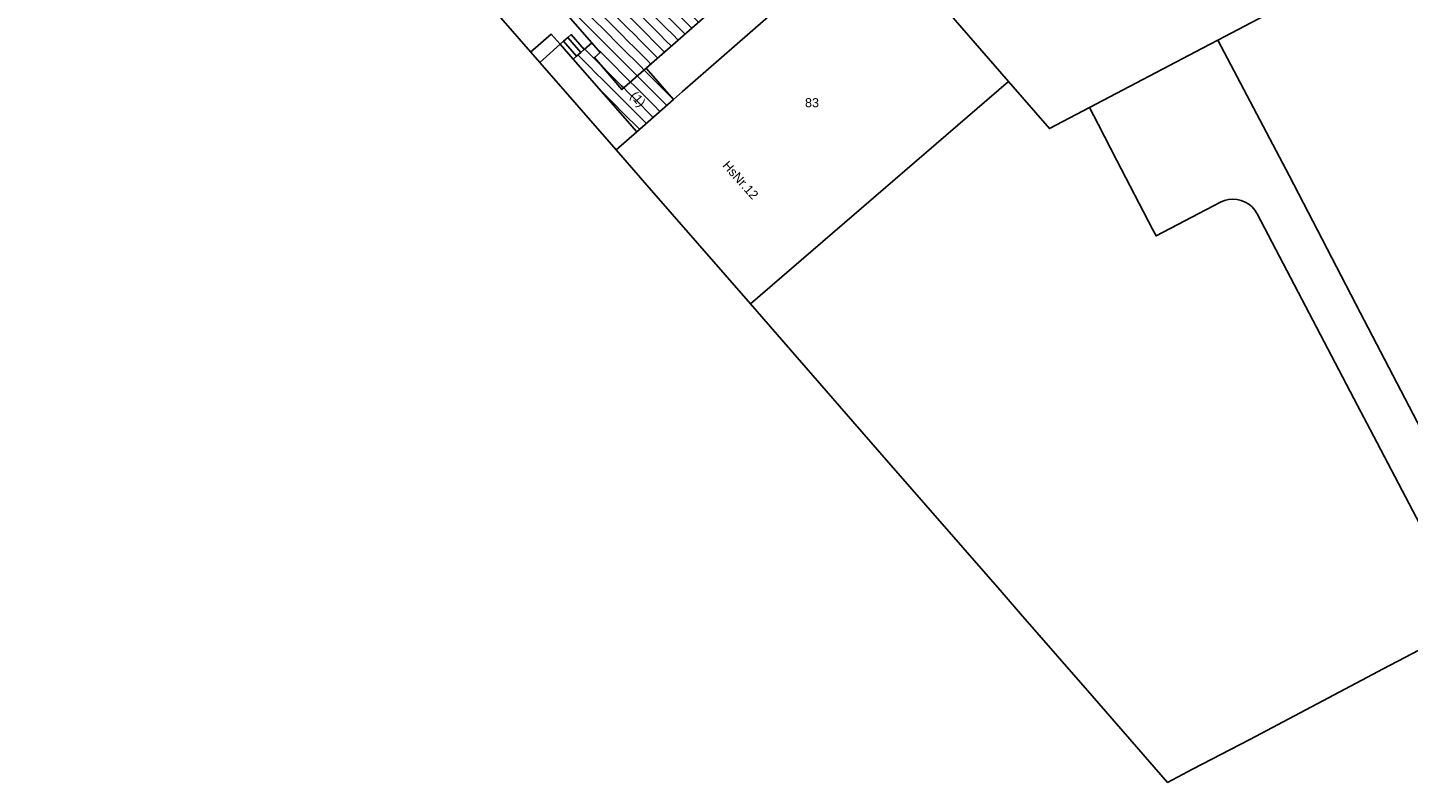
# Model space of a CAD drawing. Extents: x 32394465 to 32399599, y 5706239 to 5708675.
# Tile 9 of 40: x 32395042 to 32395195, y 5706404 to 5706488. Entities that reach past the tile are written whole.
import ezdxf
from ezdxf.enums import TextEntityAlignment as Align

# ---------------------------------------------------------------- set-up
doc = ezdxf.new("R2010")
doc.units = 0
doc.linetypes.add('LT00000', pattern=[0])
for name, color, linetype, lineweight in [('BauwerkeSiedlung_Umring', 250, 'LT00000', 18), ('Flurstueck_Umring', 250, 'LT00000', 18), ('Flurstuecksnummer', 250, 'LT00000', 18), ('Gebaeude_Fuellung', 250, 'LT00000', 18), ('Gebaeude_Umring', 250, 'LT00000', 18), ('GebaeudeHausnummer', 250, 'LT00000', 18), ('GebaeudePseudonummer', 250, 'LT00000', 18), ('NutzungSiedlung_Umring', 250, 'LT00000', 18)]:
    doc.layers.add(name, color=color, linetype=linetype, lineweight=lineweight)
doc.styles.add('TS100', font='arial.ttf', dxfattribs={"height": 0.2})
pattern_1 = [(-45, (0, 0), (0.707106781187, 0.707106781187), [1])]

msp = doc.modelspace()

# ---------------------------------------------------------------- hatches: boundary and pattern name
at = {"layer": 'Gebaeude_Fuellung', "linetype": 'Continuous', "lineweight": 25}
h = msp.add_hatch(dxfattribs=at)
h.set_pattern_fill('LT_0', color=255, angle=-45, style=0, pattern_type=2)
h.set_pattern_definition(pattern_1)
h.paths.add_polyline_path([(32395110.663, 5706483.061), (32395107.969, 5706480.699), (32395104.94, 5706484.264), (32395105.58, 5706484.813), (32395104.658, 5706485.877), (32395098.421, 5706493.035), (32395109.346, 5706502.552), (32395111.72, 5706499.891), (32395110.467, 5706498.587), (32395114.11, 5706494.424), (32395114.905, 5706495.047), (32395118.962, 5706490.351)])
h = msp.add_hatch(dxfattribs=at)
h.set_pattern_fill('LT_0', color=255, angle=-45, style=0, pattern_type=2)
h.set_pattern_definition(pattern_1)
h.paths.add_polyline_path([(32395107.969, 5706480.699), (32395104.94, 5706484.264), (32395105.58, 5706484.813), (32395104.658, 5706485.877), (32395103.801, 5706485.134), (32395103.433, 5706484.82), (32395102.966, 5706484.42), (32395102.585, 5706484.088), (32395109.611, 5706476.051), (32395113.682, 5706479.61), (32395110.663, 5706483.061)])

# ---------------------------------------------------------------- linework, layer by layer
at = {"layer": 'BauwerkeSiedlung_Umring', "color": 255, "lineweight": 25}
for p, q in [((32395102.966, 5706484.42), (32395101.524, 5706486.065)), ((32395103.433, 5706484.82), (32395101.988, 5706486.472))]:
    msp.add_line(p, q, dxfattribs=at)
at = {"layer": 'BauwerkeSiedlung_Umring', "color": 255, "lineweight": 25, "flags": 128}
for points in [[(32395101.143, 5706485.733), (32395098.891, 5706483.71), (32395097.8886, 5706484.8259), (32395100.1406, 5706486.8489), (32395101.143, 5706485.733)], [(32395102.966, 5706484.42), (32395103.433, 5706484.82), (32395103.801, 5706485.134), (32395102.351, 5706486.791), (32395101.988, 5706486.472), (32395101.524, 5706486.065), (32395101.143, 5706485.733), (32395102.585, 5706484.088), (32395102.966, 5706484.42)]]:
    msp.add_lwpolyline(points, close=True, dxfattribs=at)
at = {"layer": 'Flurstueck_Umring', "color": 8, "lineweight": 25, "flags": 128}
for points in [[(32395098.891, 5706483.71), (32395107.327, 5706474.055), (32395109.611, 5706476.051), (32395113.682, 5706479.61), (32395114.676, 5706480.478), (32395120.423, 5706485.501), (32395135.718, 5706498.87), (32395149.962, 5706511.32), (32395136.735, 5706520.682), (32395133.106, 5706523.25), (32395109.346, 5706502.552), (32395098.421, 5706493.035), (32395094.061, 5706489.237), (32395098.891, 5706483.71)], [(32395159.68, 5706478.719), (32395172.168, 5706485.296), (32395173.85, 5706486.182), (32395185.803, 5706492.476), (32395195.862, 5706497.775), (32395205.859, 5706503.039), (32395205.699, 5706503.097), (32395190.695, 5706508.568), (32395174.754, 5706514.381), (32395159.731, 5706519.859), (32395149.962, 5706511.32), (32395135.718, 5706498.87), (32395150.731, 5706481.591), (32395155.252, 5706476.388), (32395159.68, 5706478.719)], [(32395107.327, 5706474.055), (32395110.025, 5706470.961), (32395110.738, 5706470.143), (32395122.187, 5706457.012), (32395150.731, 5706481.591), (32395135.718, 5706498.87), (32395120.423, 5706485.501), (32395114.676, 5706480.478), (32395113.682, 5706479.61), (32395109.611, 5706476.051), (32395107.327, 5706474.055)]]:
    msp.add_lwpolyline(points, close=True, dxfattribs=at)
at = {"layer": 'Gebaeude_Umring', "color": 255, "lineweight": 25, "flags": 128}
for points in [[(32395104.658, 5706485.877), (32395105.58, 5706484.813), (32395104.94, 5706484.264), (32395107.969, 5706480.699), (32395110.663, 5706483.061), (32395118.962, 5706490.351), (32395114.905, 5706495.047), (32395114.11, 5706494.424), (32395110.467, 5706498.587), (32395111.72, 5706499.891), (32395109.346, 5706502.552), (32395098.421, 5706493.035), (32395104.658, 5706485.877)], [(32395105.58, 5706484.813), (32395104.658, 5706485.877), (32395103.801, 5706485.134), (32395103.433, 5706484.82), (32395102.966, 5706484.42), (32395102.585, 5706484.088), (32395109.611, 5706476.051), (32395113.682, 5706479.61), (32395110.663, 5706483.061), (32395107.969, 5706480.699), (32395104.94, 5706484.264), (32395105.58, 5706484.813)]]:
    msp.add_lwpolyline(points, close=True, dxfattribs=at)
at = {"layer": 'NutzungSiedlung_Umring', "color": 255, "lineweight": 25, "flags": 128}
for points in [[(32395275.367, 5706525.639), (32395262.331, 5706530.366), (32395249.136, 5706535.151), (32395236.88, 5706539.596), (32395221.201, 5706545.281), (32395206.189, 5706550.725), (32395190.239, 5706556.508), (32395175.227, 5706561.953), (32395154.414, 5706569.514), (32395141.816, 5706574.091), (32395140.768, 5706574.472), (32395134.018, 5706576.925), (32395131.862, 5706577.708), (32395110.854, 5706585.34), (32395081.16, 5706596.028), (32395079.626, 5706595.982), (32395078.242, 5706595.558), (32395077.078, 5706594.738), (32395076.149, 5706593.627), (32395074.541, 5706589.508), (32395066.978, 5706570.135), (32395042.27, 5706548.598), (32395060.261, 5706527.943), (32395066.066, 5706521.278), (32395070.978, 5706515.656), (32395080.889, 5706504.314), (32395089.2, 5706494.801), (32395094.061, 5706489.237), (32395098.421, 5706493.035), (32395109.346, 5706502.552), (32395133.106, 5706523.25), (32395136.735, 5706520.682), (32395149.962, 5706511.32), (32395135.718, 5706498.87), (32395120.423, 5706485.501), (32395114.676, 5706480.478), (32395113.682, 5706479.61), (32395109.611, 5706476.051), (32395107.327, 5706474.055), (32395110.025, 5706470.961), (32395110.738, 5706470.143), (32395122.187, 5706457.012), (32395133.509, 5706444.026), (32395137.245, 5706439.742), (32395150.023, 5706425.088), (32395152.055, 5706422.756), (32395159.96, 5706413.691), (32395168.314, 5706404.11), (32395171.075, 5706405.564), (32395177.406, 5706408.856), (32395189.787, 5706415.399), (32395192.154, 5706416.65), (32395199.249, 5706420.4), (32395199.645, 5706420.652), (32395199.998, 5706420.963), (32395200.298, 5706421.324), (32395200.54, 5706421.727), (32395200.716, 5706422.162), (32395200.819, 5706422.62), (32395200.85, 5706423.089), (32395200.808, 5706423.557), (32395200.693, 5706424.012), (32395200.508, 5706424.444), (32395190.722, 5706443.115), (32395189.323, 5706445.783), (32395178.213, 5706466.98), (32395177.963, 5706467.378), (32395177.654, 5706467.731), (32395177.294, 5706468.033), (32395176.891, 5706468.274), (32395176.455, 5706468.449), (32395175.997, 5706468.554), (32395175.528, 5706468.587), (32395175.06, 5706468.545), (32395174.604, 5706468.431), (32395174.172, 5706468.247), (32395167.036, 5706464.534), (32395166.65, 5706465.279), (32395162.712, 5706472.871), (32395160.64, 5706476.866), (32395159.68, 5706478.719), (32395172.168, 5706485.296), (32395173.85, 5706486.182), (32395181.743, 5706471.196), (32395189.614, 5706456.077), (32395206.271, 5706424.098), (32395221.119, 5706431.916), (32395224.932, 5706433.924), (32395227.841, 5706435.456), (32395233.933, 5706438.664), (32395248.072, 5706446.109), (32395259.703, 5706452.234), (32395272.014, 5706458.717), (32395284.315, 5706465.195), (32395284.88, 5706465.492), (32395287.533, 5706466.89), (32395295.928, 5706471.31), (32395290.022, 5706482.459), (32395287.483, 5706487.251), (32395285.339, 5706491.301), (32395278.246, 5706495.231), (32395280.99, 5706502.729), (32395281.55, 5706504.258), (32395284.825, 5706513.205), (32395287.735, 5706521.155), (32395275.367, 5706525.639)], [(32395098.891, 5706483.71), (32395107.327, 5706474.055), (32395109.611, 5706476.051), (32395113.682, 5706479.61), (32395114.676, 5706480.478), (32395120.423, 5706485.501), (32395135.718, 5706498.87), (32395149.962, 5706511.32), (32395136.735, 5706520.682), (32395133.106, 5706523.25), (32395109.346, 5706502.552), (32395098.421, 5706493.035), (32395094.061, 5706489.237), (32395098.891, 5706483.71)]]:
    msp.add_lwpolyline(points, close=True, dxfattribs=at)

# ---------------------------------------------------------------- texts
at = {"layer": 'Flurstuecksnummer', "color": 8, "lineweight": 25, "style": 'TS100', "width": 1.001073}
msp.add_text('83', height=1, dxfattribs=at).set_placement((32395128.2182, 5706478.757), (32395129.7738, 5706478.757), align=Align.FIT)
at = {"layer": 'GebaeudeHausnummer', "color": 255, "lineweight": 25, "style": 'TS100', "width": 0.994878}
msp.add_text('HsNr.12', height=1, rotation=311.71874, dxfattribs=at).set_placement((32395119.0291, 5706472.2721), (32395122.4211, 5706468.4674), align=Align.FIT)
at = {"layer": 'GebaeudePseudonummer', "color": 255, "lineweight": 25, "style": 'TS100', "width": 0.992431}
msp.add_text('(1)', height=1, rotation=311.076757, dxfattribs=at).set_placement((32395108.8305, 5706479.9728), (32395109.9439, 5706478.6954), align=Align.FIT)

doc.saveas('drawing.dxf')
